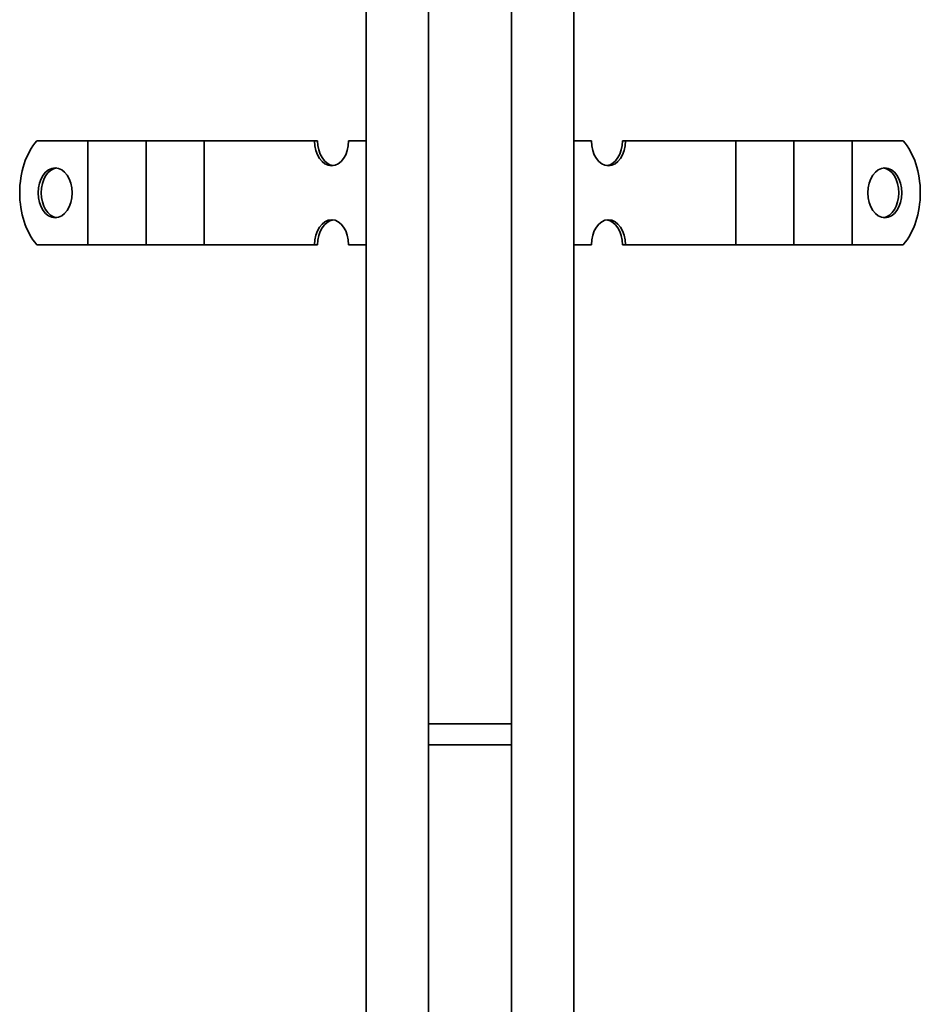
# Model space of a CAD drawing. Header units: millimetres. Extents: x -300186 to 535164, y -28581 to 763383.
# Tile 204 of 256: x 8339 to 8556, y 135662 to 135899. Entities that reach past the tile are written whole.
import ezdxf

# ---------------------------------------------------------------- set-up
doc = ezdxf.new("R2010")
doc.units = ezdxf.units.MM
doc.header["$LTSCALE"] = 10
doc.layers.add('Visible (ISO)', color=7, linetype='Continuous', lineweight=35)

msp = doc.modelspace()

# ---------------------------------------------------------------- linework, layer by layer
at = {"layer": 'Visible (ISO)'}
for p, q in [((8422.209, 137714.602, 159.59), (8422.209, 135389.602, 159.59)), ((8437.209, 135374.602, 159.59), (8437.209, 137714.602, 159.59)), ((8457.209, 137714.602, 159.59), (8457.209, 135354.602, 159.59)), ((8472.209, 135354.602, 159.59), (8472.209, 137714.602, 159.59)), ((8343.008, 135870.102, 159.59), (8354.252, 135870.102, 159.59)), ((8354.252, 135870.102, 159.59), (8355.332, 135870.102, 159.59)), ((8361.606, 135870.102, 159.59), (8355.332, 135870.102, 159.59)), ((8355.332, 135845.102, 159.59), (8355.332, 135870.102, 159.59)), ((8361.606, 135870.102, 159.59), (8365.103, 135870.102, 159.59)), ((8365.103, 135870.102, 159.59), (8369.317, 135870.102, 159.59)), ((8375.591, 135870.102, 159.59), (8369.317, 135870.102, 159.59)), ((8369.317, 135845.102, 159.59), (8369.317, 135870.102, 159.59)), ((8375.591, 135870.102, 159.59), (8379.089, 135870.102, 159.59)), ((8379.089, 135870.102, 159.59), (8383.303, 135870.102, 159.59)), ((8389.576, 135870.102, 159.59), (8383.303, 135870.102, 159.59)), ((8383.303, 135845.102, 159.59), (8383.303, 135870.102, 159.59)), ((8389.576, 135870.102, 159.59), (8393.074, 135870.102, 159.59)), ((8393.074, 135870.102, 159.59), (8396.208, 135870.102, 159.59)), ((8396.208, 135870.102, 159.59), (8409.835, 135870.102, 159.59)), ((8410.567, 135870.102, 159.59), (8409.835, 135870.102, 159.59)), ((8418.019, 135870.102, 159.59), (8422.209, 135870.102, 159.59)), ((8476.399, 135870.102, 159.59), (8472.209, 135870.102, 159.59)), ((8484.583, 135870.102, 159.59), (8483.852, 135870.102, 159.59)), ((8498.211, 135870.102, 159.59), (8484.583, 135870.102, 159.59)), ((8501.345, 135870.102, 159.59), (8498.211, 135870.102, 159.59)), ((8504.843, 135870.102, 159.59), (8501.345, 135870.102, 159.59)), ((8504.843, 135870.102, 159.59), (8511.116, 135870.102, 159.59)), ((8515.33, 135870.102, 159.59), (8511.116, 135870.102, 159.59)), ((8511.116, 135870.102, 159.59), (8511.116, 135845.102, 159.59)), ((8518.828, 135870.102, 159.59), (8515.33, 135870.102, 159.59)), ((8518.828, 135870.102, 159.59), (8525.101, 135870.102, 159.59)), ((8529.315, 135870.102, 159.59), (8525.101, 135870.102, 159.59)), ((8525.101, 135870.102, 159.59), (8525.101, 135845.102, 159.59)), ((8532.813, 135870.102, 159.59), (8529.315, 135870.102, 159.59)), ((8532.813, 135870.102, 159.59), (8539.086, 135870.102, 159.59)), ((8540.166, 135870.102, 159.59), (8539.086, 135870.102, 159.59)), ((8539.086, 135870.102, 159.59), (8539.086, 135845.102, 159.59)), ((8551.41, 135870.102, 159.59), (8540.166, 135870.102, 159.59)), ((8343.008, 135845.102, 159.59), (8354.252, 135845.102, 159.59)), ((8354.252, 135845.102, 159.59), (8355.332, 135845.102, 159.59)), ((8361.606, 135845.102, 159.59), (8355.332, 135845.102, 159.59)), ((8361.606, 135845.102, 159.59), (8365.103, 135845.102, 159.59)), ((8365.103, 135845.102, 159.59), (8369.317, 135845.102, 159.59)), ((8375.591, 135845.102, 159.59), (8369.317, 135845.102, 159.59)), ((8375.591, 135845.102, 159.59), (8379.089, 135845.102, 159.59)), ((8379.089, 135845.102, 159.59), (8383.303, 135845.102, 159.59)), ((8389.576, 135845.102, 159.59), (8383.303, 135845.102, 159.59)), ((8389.576, 135845.102, 159.59), (8393.074, 135845.102, 159.59)), ((8393.074, 135845.102, 159.59), (8396.208, 135845.102, 159.59)), ((8396.208, 135845.102, 159.59), (8409.835, 135845.102, 159.59)), ((8409.835, 135845.102, 159.59), (8410.567, 135845.102, 159.59)), ((8418.019, 135845.102, 159.59), (8422.209, 135845.102, 159.59)), ((8476.399, 135845.102, 159.59), (8472.209, 135845.102, 159.59)), ((8483.852, 135845.102, 159.59), (8484.583, 135845.102, 159.59)), ((8498.211, 135845.102, 159.59), (8484.583, 135845.102, 159.59)), ((8501.345, 135845.102, 159.59), (8498.211, 135845.102, 159.59)), ((8504.843, 135845.102, 159.59), (8501.345, 135845.102, 159.59)), ((8504.843, 135845.102, 159.59), (8511.116, 135845.102, 159.59)), ((8515.33, 135845.102, 159.59), (8511.116, 135845.102, 159.59)), ((8518.828, 135845.102, 159.59), (8515.33, 135845.102, 159.59)), ((8518.828, 135845.102, 159.59), (8525.101, 135845.102, 159.59)), ((8529.315, 135845.102, 159.59), (8525.101, 135845.102, 159.59)), ((8532.813, 135845.102, 159.59), (8529.315, 135845.102, 159.59)), ((8532.813, 135845.102, 159.59), (8539.086, 135845.102, 159.59)), ((8540.166, 135845.102, 159.59), (8539.086, 135845.102, 159.59)), ((8551.41, 135845.102, 159.59), (8540.166, 135845.102, 159.59)), ((8457.209, 135729.852, 159.59), (8437.209, 135729.852, 159.59)), ((8457.209, 135724.852, 159.59), (8437.209, 135724.852, 159.59))]:
    msp.add_line(p, q, dxfattribs=at)
at = {"layer": 'Visible (ISO)', "extrusion": (0, 0, -1)}
for centre, major_axis, start_param, end_param in [((8349.819, 135857.602, 159.59), (0, 16), 3.8157232, 5.6090548), ((8413.927, 135870.102, 159.59), (0, -6), 4.712389, 7.8539816), ((8414.659, 135870.102, 159.59), (0, -6), 0.0894834, 1.5707963), ((8480.491, 135870.102, 159.59), (0, -6), 4.712389, 7.8539816), ((8479.76, 135870.102, 159.59), (0, -6), 4.712389, 6.1937019), ((8544.599, 135857.602, 159.59), (0, -16), 3.8157232, 5.6090548), ((8348.164, 135857.602, 159.59), (0, -6), 0.0894834, 3.0521092), ((8546.255, 135857.602, 159.59), (0, 6), 0.0894834, 3.0521092), ((8413.927, 135845.102, 159.59), (0, 6), 4.712389, 7.8539816), ((8414.659, 135845.102, 159.59), (0, 6), 4.712389, 6.1937019), ((8480.491, 135845.102, 159.59), (0, 6), 4.712389, 7.8539816), ((8479.76, 135845.102, 159.59), (0, 6), 0.0894834, 1.5707963)]:
    msp.add_ellipse(centre, major_axis=major_axis, ratio=0.6819984, start_param=start_param, end_param=end_param, dxfattribs=at)
for centre, major_axis in [((8347.432, 135857.602, 159.59), (0, 6)), ((8546.986, 135857.602, 159.59), (0, -6))]:
    msp.add_ellipse(centre, major_axis=major_axis, ratio=0.6819984, dxfattribs=at)

doc.saveas('drawing.dxf')
